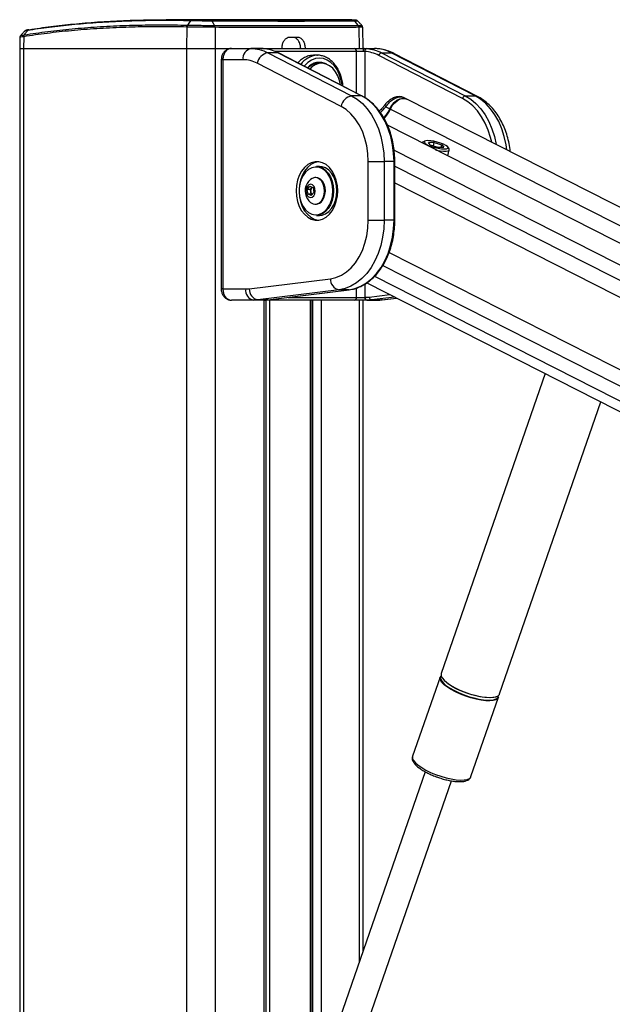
# Model space of a CAD drawing. Header units: millimetres. Extents: x 59675 to 443956, y 27057 to 412240.
# Tile 36 of 67: x 292355 to 302962, y 168489 to 186101. Entities that reach past the tile are written whole.
import ezdxf

# ---------------------------------------------------------------- set-up
doc = ezdxf.new("R2010")
doc.units = ezdxf.units.MM
doc.header["$LTSCALE"] = 50

msp = doc.modelspace()

# ---------------------------------------------------------------- linework, layer by layer
at = {"color": 7, "linetype": 'Continuous', "lineweight": 25}
for p, q in [((297802, 186101.09), (294977.51, 186101.09)), ((295357.78, 186003.67), (295357.8, 186003.67)), ((298288.49, 186095.84), (297802, 186100.63)), ((292437.7, 185830.52), (292437.84, 185830.54)), ((295347.09, 185969.42), (295342.28, 185584.55)), ((295347.11, 185969.42), (295347.09, 185969.42)), ((295851.5, 185964.53), (295855.26, 185584.55)), ((295851.54, 185964.53), (295851.5, 185964.53)), ((298424.77, 185964.53), (298430.24, 185584.55)), ((298500.62, 185584.55), (298493.96, 185966.15)), ((292358.86, 185783.95), (292355.38, 185584.55)), ((292427.91, 185796.74), (292424.85, 185584.55)), ((292427.91, 185796.74), (292427.76, 185796.72)), ((297328.84, 185784.54), (297187.42, 185784.54)), ((292355.38, 185584.55), (292355.38, 41884.54)), ((292355.38, 185584.55), (292424.85, 185584.55)), ((292424.85, 185584.55), (295342.28, 185584.55)), ((295342.28, 185584.55), (295855.26, 185584.55)), ((295855.26, 185584.55), (296144.6, 185584.55)), ((296144.6, 185584.55), (296494.91, 185584.55)), ((296679.44, 185584.55), (296494.91, 185584.55)), ((296713.15, 185583.17), (296679.44, 185584.55)), ((296679.44, 185584.55), (296723.88, 185584.55)), ((296723.88, 185584.55), (298344.42, 185584.55)), ((296797.21, 185509.16), (298296.57, 184737.4)), ((296973.99, 185509.16), (296797.21, 185509.16)), ((298473.35, 184737.4), (296973.99, 185509.16)), ((298484.14, 184734.87), (296984.78, 185506.63)), ((297685.21, 185464.55), (297614.42, 185464.55)), ((297671.9, 185464.27), (297685.21, 185464.55)), ((298344.42, 185584.55), (298520.09, 185584.55)), ((298500.59, 185534.55), (298383.47, 185534.55)), ((298532.29, 185533.23), (298500.59, 185534.55)), ((298520.09, 185584.55), (298569.3, 185583.17)), ((298520.09, 185584.55), (298704.62, 185584.55)), ((300282.05, 184690.41), (298782.7, 185462.18)), ((298830.15, 185509.16), (300329.5, 184737.4)), ((298830.15, 185509.16), (299006.92, 185509.16)), ((300506.28, 184737.4), (299006.92, 185509.16)), ((300549.44, 184727.28), (299050.09, 185499.05)), ((295962.71, 185384.54), (295962.71, 181284.55)), ((295992, 185384.54), (295992, 181284.55)), ((296353.49, 185384.54), (295992, 185384.54)), ((298106.78, 184549.46), (296607.42, 185321.23)), ((297759.46, 185322.05), (297708.19, 185322.05)), ((298473.35, 184737.4), (298296.57, 184737.4)), ((299270.9, 184687.18), (299222.65, 184709.58)), ((333674.14, 167220.83), (299285.16, 184680.47)), ((300329.5, 184737.4), (300506.28, 184737.4)), ((298908.56, 184543.9), (298979.91, 184507.47)), ((332989.5, 166923.57), (298937.97, 184211.89)), ((299558.54, 183897.14), (299558.47, 183896.86)), ((299604.52, 183928.86), (299569.6, 183909.49)), ((299775.32, 183906.81), (299671.54, 183906.81)), ((299704.24, 183863.86), (299671.54, 183906.81)), ((299759.97, 183846.33), (299775.32, 183906.81)), ((299775.32, 183906.81), (299911.79, 183863.86)), ((299704.24, 183863.86), (299840.72, 183820.91)), ((299840.72, 183820.91), (299944.49, 183820.91)), ((299900.89, 183820.91), (299911.79, 183863.86)), ((299911.79, 183863.86), (299944.49, 183820.91)), ((300015.43, 183664.85), (300043.16, 183774.11)), ((300039.33, 183790.25), (300017.88, 183823.93)), ((298595.3, 183562.78), (298878.15, 183562.78)), ((298595.3, 182514.3), (298595.3, 183562.78)), ((298878.15, 183562.78), (298878.15, 182514.3)), ((299054.92, 183562.78), (298878.15, 183562.78)), ((299054.92, 182514.3), (299054.92, 183562.78)), ((299069.57, 182514.3), (299069.57, 183562.78)), ((297722.03, 183476.04), (297665.46, 183476.04)), ((297658.39, 183276.04), (297644.95, 183276.04)), ((297502.74, 183064.49), (297547.84, 183123.07)), ((297516.06, 182979.96), (297502.74, 183064.49)), ((297557.89, 183064.49), (297502.74, 183064.49)), ((297547.84, 183123.07), (297606.26, 183097.11)), ((297557.89, 183064.49), (297580.44, 183093.78)), ((297564.55, 183022.23), (297557.89, 183064.49)), ((297571.21, 182979.96), (297564.55, 183022.23)), ((297619.58, 183012.59), (297574.48, 182954.01)), ((297580.44, 183093.78), (297588.94, 183104.82)), ((297606.26, 183097.11), (297619.58, 183012.59)), ((298031.39, 183038.54), (298030.72, 183010.06)), ((297574.48, 182954.01), (297516.06, 182979.96)), ((297571.21, 182979.96), (297516.06, 182979.96)), ((297588.54, 182972.27), (297571.21, 182979.96)), ((297644.95, 182801.04), (297658.39, 182801.04)), ((297665.46, 182601.04), (297722.03, 182601.04)), ((298595.3, 182514.3), (298878.15, 182514.3)), ((299054.92, 182514.3), (298878.15, 182514.3)), ((296464.75, 181288.54), (297917.55, 181468.29)), ((295992, 181284.55), (296400.04, 181284.55)), ((298071.3, 181269.06), (296618.49, 181089.3)), ((296795.27, 181089.3), (298248.08, 181269.06)), ((296798.33, 181089.49), (298251.13, 181269.24)), ((298248.08, 181269.06), (298071.3, 181269.06)), ((298251.13, 181269.24), (298248.08, 181269.06)), ((298566.54, 181393.05), (328092.32, 166402.5)), ((296541.46, 181084.55), (296144.6, 181084.55)), ((296718.24, 181084.55), (296541.46, 181084.55)), ((296795.27, 181089.3), (296618.49, 181089.3)), ((296723.88, 181084.55), (296718.24, 181084.55)), ((298344.42, 181084.55), (296723.88, 181084.55)), ((296765.62, 151811.17), (296765.62, 181084.55)), ((296798.33, 181089.49), (296795.27, 181089.3)), ((297573.16, 167520.68), (297573.16, 181084.55)), ((298567.65, 181084.55), (298344.42, 181084.55)), ((298383.47, 181134.55), (298532.29, 181134.55)), ((298500.62, 169444.5), (298500.62, 181084.55)), ((298532.29, 181134.55), (298539.04, 181134.55)), ((298574.39, 181084.55), (298567.65, 181084.55)), ((298574.39, 181084.55), (298751.17, 181084.55)), ((298651.43, 181089.3), (298828.2, 181089.3)), ((298840.44, 181090.05), (299100.05, 181122.17)), ((301761.82, 179770.77), (299899.03, 174403.35)), ((300945.31, 174040.23), (302758.5, 179264.74)), ((299878.13, 174343.12), (299386.2, 172925.69)), ((300032.67, 174213.19), (300017.74, 174223.81)), ((300432.48, 172562.57), (300924.41, 173980.01)), ((299386.2, 172925.69), (299385.36, 172923.03)), ((299612.87, 172649.32), (297882.68, 167663.98)), ((298353.15, 167500.7), (300083.45, 172486.36))]:
    msp.add_line(p, q, dxfattribs=at)
at = {"color": 8, "linetype": 'Continuous', "lineweight": 25}
for p, q in [((292424.85, 185584.55), (292424.85, 41884.54)), ((295342.28, 185584.55), (295342.28, 41884.54)), ((295855.26, 185584.55), (295855.26, 41884.54)), ((298383.47, 185534.55), (296919.17, 185534.55)), ((298383.47, 184786.69), (298383.47, 185534.55)), ((298532.29, 185533.23), (298532.29, 184706.42)), ((295992, 185384.54), (295962.71, 185384.54)), ((298989.9, 184502.37), (333325.89, 167069.63)), ((299057.36, 183764.76), (332579.13, 166745.4)), ((299069.57, 183562.78), (299054.92, 183562.78)), ((299069.57, 183481.4), (327869.11, 168859.57)), ((299069.57, 183181.44), (304552.67, 180397.61)), ((297974.56, 183056.5), (297974.82, 183038.54)), ((299069.57, 182514.3), (299054.92, 182514.3)), ((298966.84, 181936.68), (304131.21, 179314.68)), ((298852.83, 181701.6), (327441.97, 167186.6)), ((298706.37, 181511.6), (329997.75, 165624.63)), ((295992, 181284.55), (295962.71, 181284.55)), ((298383.47, 181134.55), (298383.47, 181300.9)), ((298532.29, 181371.17), (298532.29, 181134.55)), ((296725.1, 181084.58), (296723.88, 181084.55)), ((296731.03, 151811.17), (296731.03, 181084.55)), ((296829.03, 181084.55), (296829.03, 167520.68)), ((297162.48, 181134.55), (298383.47, 181134.55)), ((297558.51, 167520.68), (297558.51, 181084.55)), ((297599.49, 167465.19), (297599.49, 181084.55)), ((297753.83, 181084.55), (297753.83, 167448.25)), ((298430.24, 181084.55), (298430.24, 169241.69)), ((298612.99, 181139.11), (298977.79, 181184.25)), ((299064.2, 181140.38), (298651.43, 181089.3)), ((298828.2, 181089.3), (299098.84, 181122.79)), ((298840.44, 181090.05), (298828.2, 181089.3))]:
    msp.add_line(p, q, dxfattribs=at)
at = {"color": 7, "linetype": 'Continuous', "lineweight": 25, "flags": 128}
for points in [[(295413.3, 186080.97), (295381.45, 186036.61), (295357.8, 186003.67)], [(295843.69, 185998.38), (295825.91, 186031.12), (295801.77, 186075.56)], [(298413.14, 185998.38), (298387.04, 186031.12), (298351.61, 186075.56)], [(296494.91, 185584.55), (296533.46, 185583.36), (296571.94, 185579.79), (296610.28, 185573.85), (296648.39, 185565.56), (296686.22, 185554.92), (296723.67, 185541.95), (296760.7, 185526.7), (296797.21, 185509.16)], [(296973.99, 185509.16), (296942.41, 185524.47), (296910.45, 185538.07), (296878.15, 185549.96), (296845.55, 185560.13), (296812.7, 185568.54), (296779.66, 185575.18), (296746.46, 185580.07), (296713.15, 185583.17)], [(296984.78, 185506.63), (296980.66, 185508.26), (296973.99, 185509.16)], [(298520.09, 185584.55), (298516.28, 185583.59), (298512.62, 185580.74), (298509.25, 185576.12), (298506.3, 185569.9), (298503.87, 185562.33), (298502.07, 185553.68), (298500.96, 185544.3), (298500.59, 185534.55)], [(298782.7, 185462.18), (298752.39, 185476.87), (298721.7, 185489.94), (298690.69, 185501.35), (298659.4, 185511.1), (298627.86, 185519.17), (298596.14, 185525.56), (298564.27, 185530.25), (298532.29, 185533.23)], [(298569.3, 185583.17), (298602.61, 185580.07), (298635.81, 185575.18), (298668.86, 185568.54), (298701.71, 185560.13), (298734.3, 185549.96), (298766.61, 185538.07), (298798.57, 185524.47), (298830.15, 185509.16)], [(299006.92, 185509.16), (298970.41, 185526.7), (298933.38, 185541.95), (298895.92, 185554.92), (298858.1, 185565.56), (298819.99, 185573.85), (298781.65, 185579.79), (298743.17, 185583.36), (298704.62, 185584.55)], [(296607.42, 185321.23), (296576.75, 185335.95), (296545.65, 185348.77), (296514.19, 185359.66), (296482.41, 185368.59), (296450.4, 185375.56), (296418.2, 185380.55), (296385.87, 185383.55), (296353.49, 185384.54)], [(298096.89, 184934.2), (298079.33, 185016.28), (298049.23, 185098.6), (298008.65, 185171.39), (297959.08, 185231.99), (297902.28, 185278.23), (297840.33, 185308.44), (297775.45, 185321.52), (297709.99, 185317), (297646.32, 185295.04), (297586.74, 185256.44), (297546.26, 185217.62)], [(298296.57, 184737.4), (298395.54, 184676.54), (298488.53, 184599.08), (298574.14, 184506.17), (298651.12, 184399.2), (298718.3, 184279.75), (298774.69, 184149.62), (298819.44, 184010.74), (298851.89, 183865.19), (298871.56, 183715.12), (298878.15, 183562.78)], [(299054.92, 183562.78), (299048.34, 183715.12), (299028.67, 183865.19), (298996.22, 184010.74), (298951.46, 184149.62), (298895.08, 184279.75), (298827.89, 184399.2), (298750.92, 184506.17), (298665.3, 184599.08), (298572.32, 184676.54), (298473.35, 184737.4)], [(298979.91, 184507.47), (299014.16, 184568.36), (299057.26, 184620.95), (299106.41, 184661.83), (299158.41, 184688.35), (299209.89, 184698.78), (299257.51, 184692.46), (299276.05, 184684.64)], [(298989.9, 184502.37), (299024.21, 184563.35), (299067.37, 184616.01), (299116.59, 184656.96), (299168.66, 184683.51), (299220.22, 184693.96), (299267.91, 184687.63), (299285.16, 184680.47)], [(298595.3, 183562.78), (298588.47, 183704.88), (298568.11, 183844.36), (298534.58, 183978.67), (298488.51, 184105.32), (298430.75, 184221.99), (298362.35, 184326.53), (298284.58, 184417.01), (298198.86, 184491.78), (298106.78, 184549.46)], [(298870.54, 184345.52), (298872.43, 184347.48), (298913.44, 184395.7), (298949.59, 184449.51), (298979.91, 184507.47)], [(298875.97, 184335.81), (298882.54, 184342.54), (298923.5, 184390.71), (298959.61, 184444.46), (298989.9, 184502.37)], [(299569.6, 183909.49), (299566.84, 183907.8), (299558.54, 183897.14)], [(299661.6, 183938.2), (299623.71, 183935.19), (299600.74, 183926.39), (299594.57, 183912.54), (299605.69, 183894.74), (299633.2, 183874.44), (299674.87, 183853.28), (299727.34, 183832.98), (299786.33, 183815.18), (299847.09, 183801.33), (299904.67, 183792.53), (299954.43, 183789.52), (299992.33, 183792.53), (300015.29, 183801.33), (300021.47, 183815.18), (300010.35, 183832.98), (299982.84, 183853.28), (299941.16, 183874.44), (299888.7, 183894.74), (299829.7, 183912.54), (299768.95, 183926.39), (299711.36, 183935.19), (299661.6, 183938.2)], [(299799.69, 183774.39), (299818.35, 183770.1), (299883.03, 183758.15), (299941.61, 183751.94), (299989.75, 183751.94), (300023.88, 183758.15), (300041.47, 183770.1), (300041.22, 183786.91), (300039.33, 183790.25)], [(297304.83, 183038.54), (297311.16, 182942.07), (297329.9, 182848.89), (297360.44, 182762.16), (297401.72, 182684.85), (297452.35, 182619.58), (297510.59, 182568.58), (297574.47, 182533.58), (297641.81, 182515.78), (297710.32, 182515.78), (297777.66, 182533.58), (297841.54, 182568.58), (297899.78, 182619.58), (297950.41, 182684.85), (297991.69, 182762.16), (298022.23, 182848.89), (298040.98, 182942.07), (298047.3, 183038.54), (298040.98, 183135.01), (298022.23, 183228.19), (297991.69, 183314.92), (297950.41, 183392.23), (297899.78, 183457.5), (297841.54, 183508.5), (297777.66, 183543.5), (297710.32, 183561.3), (297641.81, 183561.3), (297574.47, 183543.5), (297510.59, 183508.5), (297452.35, 183457.5), (297401.72, 183392.23), (297360.44, 183314.92), (297329.9, 183228.19), (297311.16, 183135.01), (297304.83, 183038.54)], [(297702.58, 183562.2), (297694.85, 183561.3), (297627.51, 183543.5), (297563.63, 183508.5), (297505.38, 183457.5), (297454.76, 183392.23), (297413.47, 183314.92), (297382.94, 183228.19), (297365.4, 183143.78)], [(297870.86, 183342.62), (297866.65, 183348.39), (297818.29, 183401.34), (297763.37, 183439.43), (297704.16, 183461.11), (297643.08, 183465.49), (297582.62, 183452.39), (297525.26, 183422.35), (297473.36, 183376.59), (297429.02, 183317), (297394.08, 183246.01), (297369.96, 183166.52), (297357.65, 183081.79), (297357.65, 182995.29), (297369.96, 182910.56), (297394.08, 182831.08), (297429.02, 182760.08), (297473.36, 182700.48), (297525.26, 182654.73), (297582.62, 182624.69), (297643.08, 182611.59), (297704.16, 182615.97), (297763.37, 182637.65), (297818.29, 182675.75), (297866.65, 182728.69), (297906.5, 182794.32), (297936.18, 182869.96), (297949.47, 182923.22)], [(297665.46, 183476.04), (297712.31, 183471), (297772.9, 183448.81), (297829.1, 183409.82), (297878.6, 183355.64), (297919.37, 183288.47), (297949.75, 183211.07), (297968.49, 183126.61), (297974.56, 183056.5)], [(298031.39, 183038.54), (298025.05, 183126.61), (298006.32, 183211.07), (297975.94, 183288.47), (297935.17, 183355.64), (297885.67, 183409.82), (297829.47, 183448.81), (297768.87, 183471), (297722.03, 183476.04)], [(297758.54, 182863.61), (297787.7, 182913.44), (297806.28, 182972.55), (297812.89, 183036.54), (297807.04, 183100.69), (297789.17, 183160.23), (297760.61, 183210.74), (297723.47, 183248.49), (297680.5, 183270.66), (297634.9, 183275.61), (297590.05, 183262.99), (297560.63, 183243.93)], [(297771.98, 182863.61), (297801.14, 182913.44), (297819.71, 182972.55), (297826.32, 183036.54), (297820.47, 183100.69), (297802.61, 183160.23), (297774.04, 183210.74), (297736.9, 183248.49), (297693.94, 183270.66), (297658.39, 183276.04)], [(298014.96, 183177.56), (298025.2, 183124.59), (298031.39, 183038.54)], [(297617.96, 182951.08), (297637.3, 182988.47), (297645.05, 183033.49), (297640.03, 183079.27), (297623.01, 183118.86), (297596.57, 183146.22), (297564.73, 183157.18), (297532.36, 183150.09), (297504.37, 183126), (297485.02, 183088.61), (297477.27, 183043.59), (297482.29, 182997.8), (297499.31, 182958.22), (297525.76, 182930.86), (297557.59, 182919.9), (297589.97, 182927), (297617.96, 182951.08)], [(297590.55, 183104.09), (297585.85, 183099.93), (297580.44, 183093.78)], [(297974.82, 183038.54), (297968.49, 182950.47), (297949.75, 182866.01), (297919.37, 182788.61), (297878.6, 182721.44), (297829.1, 182667.26), (297772.9, 182628.27), (297712.31, 182606.09), (297665.46, 182601.04)], [(297722.03, 182601.04), (297768.87, 182606.09), (297829.47, 182628.27), (297885.67, 182667.26), (297935.17, 182721.44), (297975.94, 182788.61), (298006.32, 182866.01), (298025.05, 182950.47), (298031.39, 183038.54)], [(297365.4, 182933.3), (297382.94, 182848.89), (297413.47, 182762.16), (297454.76, 182684.85), (297505.38, 182619.58), (297563.63, 182568.58), (297627.51, 182533.58), (297694.85, 182515.78), (297702.58, 182514.88)], [(297917.55, 181468.29), (298016.41, 181490.1), (298112.31, 181530.5), (298203.49, 181588.77), (298288.3, 181663.86), (298365.2, 181754.38), (298432.8, 181858.7), (298489.86, 181974.94), (298535.36, 182100.97), (298568.46, 182234.5), (298588.56, 182373.12), (298595.3, 182514.3)], [(298878.15, 182514.3), (298871.4, 182360.16), (298851.27, 182208.37), (298818.05, 182061.25), (298772.26, 181921.05), (298714.59, 181789.9), (298645.93, 181669.81), (298567.32, 181562.61), (298479.97, 181469.94), (298385.2, 181393.21), (298284.46, 181333.59), (298179.29, 181291.99), (298071.3, 181269.06)], [(298248.08, 181269.06), (298356.07, 181291.99), (298461.23, 181333.59), (298561.97, 181393.21), (298656.74, 181469.94), (298744.1, 181562.61), (298822.71, 181669.81), (298891.37, 181789.9), (298949.04, 181921.05), (298994.83, 182061.25), (299028.04, 182208.37), (299048.18, 182360.16), (299054.92, 182514.3)], [(296400.04, 181284.55), (296408.14, 181284.61), (296416.23, 181284.79), (296424.33, 181285.11), (296432.42, 181285.54), (296440.51, 181286.11), (296448.6, 181286.8), (296456.68, 181287.61), (296464.75, 181288.54)], [(296618.49, 181089.3), (296608.89, 181088.19), (296599.27, 181087.22), (296589.64, 181086.41), (296580.01, 181085.74), (296570.38, 181085.21), (296560.74, 181084.84), (296551.1, 181084.62), (296541.46, 181084.55)], [(296718.24, 181084.55), (296727.88, 181084.62), (296737.52, 181084.84), (296747.16, 181085.21), (296756.79, 181085.74), (296766.42, 181086.41), (296776.04, 181087.22), (296785.66, 181088.19), (296795.27, 181089.3)], [(298539.04, 181134.55), (298548.29, 181134.62), (298557.55, 181134.83), (298566.8, 181135.19), (298576.05, 181135.69), (298585.29, 181136.33), (298594.53, 181137.12), (298603.77, 181138.04), (298612.99, 181139.11)], [(298651.43, 181089.3), (298641.82, 181088.19), (298632.2, 181087.22), (298622.58, 181086.41), (298612.95, 181085.74), (298603.31, 181085.21), (298593.67, 181084.84), (298584.03, 181084.62), (298574.39, 181084.55)], [(298751.17, 181084.55), (298760.81, 181084.62), (298770.45, 181084.84), (298780.09, 181085.21), (298789.72, 181085.74), (298799.35, 181086.41), (298808.98, 181087.22), (298818.59, 181088.19), (298828.2, 181089.3)], [(299899.03, 174403.35), (299897.51, 174398.14), (299898.78, 174365.19), (299916.87, 174327.64), (299951.21, 174286.7), (300000.68, 174243.66), (300063.69, 174199.92), (300138.23, 174156.88), (300221.9, 174115.93), (300312, 174078.38), (300405.64, 174045.44), (300499.82, 174018.16), (300591.5, 173997.44), (300677.73, 173983.92), (300755.75, 173978.05), (300823.05, 173980.01), (300877.47, 173989.75), (300917.25, 174006.94), (300941.12, 174031.03), (300945.31, 174040.23)], [(300009.71, 174161.57), (299953.24, 174205.13), (299911.17, 174247.3), (299884.85, 174286.71), (299875.13, 174322.09), (299878.13, 174343.12)], [(300910.77, 174003.06), (300890.14, 173991.73), (300843.46, 173978.38), (300783.15, 173972.59), (300711.13, 173974.53), (300629.73, 173984.14), (300541.57, 174001.11), (300449.47, 174024.89), (300356.4, 174054.73), (300265.35, 174089.66), (300179.24, 174128.56), (300100.84, 174170.18), (300032.67, 174213.19)], [(300924.41, 173980.01), (300910.34, 173957.95), (300878.38, 173937.22), (300831.09, 173923.7), (300769.99, 173917.83), (300697.03, 173919.79), (300614.57, 173929.53), (300525.26, 173946.72), (300431.95, 173970.81), (300337.67, 174001.04), (300245.42, 174036.43), (300158.19, 174075.84), (300078.77, 174118), (300009.71, 174161.57)], [(300017.45, 174170.37), (300050.4, 174148.58), (300123.98, 174106.1), (300206.57, 174065.68), (300295.51, 174028.61), (300387.94, 173996.09), (300480.9, 173969.18), (300571.4, 173948.71), (300656.52, 173935.37), (300733.54, 173929.57), (300799.97, 173931.51), (300853.68, 173941.12), (300892.95, 173958.09), (300916.51, 173981.88), (300923.61, 174011.72), (300923.48, 174014.07)]]:
    msp.add_lwpolyline(points, dxfattribs=at)
at = {"color": 8, "linetype": 'Continuous', "lineweight": 25, "flags": 128}
for points in [[(296723.88, 185584.55), (296729.98, 185583.59), (296734.87, 185581.35)], [(299050.09, 185499.05), (299033.58, 185505.55), (299006.92, 185509.16)], [(298126.31, 184919.05), (298124.46, 184935.26), (298105.96, 185032.92), (298075.74, 185124.55), (298034.74, 185207.36), (297984.19, 185278.85), (297925.63, 185336.84), (297860.84, 185379.57), (297791.78, 185405.73), (297720.57, 185414.55), (297649.35, 185405.73), (297580.3, 185379.57), (297515.51, 185336.84), (297456.95, 185278.85), (297448.16, 185268.12)], [(298484.15, 184734.87), (298480.01, 184736.49), (298473.35, 184737.4)], [(298908.56, 184543.9), (298900.47, 184554.04), (298894.78, 184563), (298891.71, 184570.46), (298891.35, 184576.18), (298892.22, 184578.38)], [(300804.24, 183909.22), (300784.01, 183992.82), (300741.05, 184126.15), (300686.91, 184251.07), (300622.42, 184365.74), (300548.53, 184468.43), (300466.33, 184557.62), (300377.06, 184631.99), (300282.05, 184690.41)], [(300329.5, 184737.4), (300428.47, 184676.54), (300521.46, 184599.08), (300607.08, 184506.17), (300684.05, 184399.2), (300751.23, 184279.75), (300807.62, 184149.62), (300852.37, 184010.74), (300884.22, 183868.61)], [(301075.44, 183771.53), (301061.6, 183865.19), (301029.15, 184010.74), (300984.4, 184149.62), (300928.01, 184279.75), (300860.83, 184399.2), (300783.85, 184506.17), (300698.23, 184599.08), (300605.25, 184676.54), (300506.28, 184737.4)], [(300549.49, 184727.26), (300532.94, 184733.79), (300506.28, 184737.4)], [(297960.68, 183038.54), (297954.49, 183124.59), (297936.18, 183207.13), (297906.5, 183282.76), (297870.86, 183342.62)], [(297949.47, 182923.22), (297954.49, 182952.48), (297960.68, 183038.54)], [(299385.36, 172923.03), (299384.68, 172920.48), (299385.95, 172887.54), (299404.05, 172849.99), (299438.38, 172809.04), (299487.85, 172766), (299550.87, 172722.26), (299625.41, 172679.22), (299709.07, 172638.27), (299799.17, 172600.72), (299892.82, 172567.78), (299986.99, 172540.51), (300078.67, 172519.78), (300164.9, 172506.26), (300242.93, 172500.39), (300310.23, 172502.35), (300364.64, 172512.09), (300404.42, 172529.28), (300428.29, 172553.37), (300432.48, 172562.57)]]:
    msp.add_lwpolyline(points, dxfattribs=at)
at = {"color": 7, "linetype": 'Continuous', "lineweight": 25}
for centre, radius, start, end in [((295408.81, 185968.95), 61.73, 145.769279, 179.559896), ((295778.18, 185965.35), 73.32, 359.36305, 26.771895), ((298368.83, 185964.27), 55.94, 0.273001, 37.574083), ((292480.96, 185799.52), 53.12, 144.26543, 182.997988), ((296530.26, 185409.55), 178.54, 101.421909, 188.050217), ((296836.71, 185279.47), 233.06, 99.757341, 169.679386), ((298338.18, 185539.42), 45.56, 353.860177, 82.120334), ((298578.41, 185537.74), 46.34, 101.330652, 185.583284), ((298840.02, 185451.74), 58.26, 99.75452, 169.678651), ((297719.03, 185060.94), 277.14, 61.40803, 140.209158), ((297716.45, 185037.95), 284.22, 91.663951, 136.02363), ((298336.07, 184507.71), 233.06, 99.758231, 169.680233), ((300339.38, 184679.98), 58.26, 99.757807, 169.682633), ((297729.28, 183038.54), 265.76, 129.389329, 212.998098), ((297658.52, 183038.9), 95.44, 144.895097, 190.060522), ((297640.04, 183030.52), 75.94, 186.271548, 228.431036), ((297729.28, 183038.54), 265.76, 212.998098, 230.610671), ((297646, 182936.65), 134.17, 230.483372, 327.017725), ((297652.99, 182945.24), 144.3, 272.14529, 325.551752), ((298108.49, 181456.7), 191.29, 176.524263, 258.789649), ((296576.82, 181259.55), 178.54, 171.949783, 258.578091), ((296655.7, 181276.95), 191.3, 176.52641, 258.785844), ((298338.18, 181129.68), 45.56, 277.879666, 6.139823), ((298576.49, 181128.3), 44.64, 171.953379, 258.572785), ((298583.24, 181128.3), 44.64, 171.953379, 258.572785), ((298660.73, 181136.22), 47.83, 176.525203, 258.785393), ((299948.26, 174328.67), 63.22, 142.312759, 203.950329)]:
    msp.add_arc(centre, radius, start, end, dxfattribs=at)
at = {"color": 8, "linetype": 'Continuous', "lineweight": 25}
for centre, radius, start, end in [((297705.64, 185072.72), 393, 94.925229, 144.586942), ((299160.88, 184874.33), 409.07, 243.74206, 245.312477), ((300197.85, 174470.17), 349.89, 208.539633, 238.963016)]:
    msp.add_arc(centre, radius, start, end, dxfattribs=at)
at = {"color": 7, "linetype": 'Continuous', "lineweight": 25}
for points, knots in [([(292437.84, 185830.54), (292576.45, 185851.2), (292853.67, 185892.51), (293290.07, 185939.48), (293740.87, 185975.23), (294196.96, 185998.15), (294657.2, 186009.18), (295042.34, 186009.65), (295278.94, 186005.17), (295357.78, 186003.67)], [0, 0, 0, 0, 0.15821492, 0.31642957, 0.47400769, 0.63158556, 0.77896703, 0.92634843, 1, 1, 1, 1]), ([(295413.3, 186080.97), (295244.89, 186083.57), (294908.05, 186088.78), (294421.88, 186080.89), (293950.48, 186061.58), (293505, 186030.65), (293084.02, 185989.14), (292752.27, 185947.09), (292559.72, 185917.33), (292495.56, 185907.41)], [0, 0, 0, 0, 0.15813413, 0.31626826, 0.47375362, 0.63123915, 0.77875928, 0.9262795, 1, 1, 1, 1]), ([(292523.71, 185922.53), (292587.83, 185932.43), (292780.19, 185962.15), (293111.69, 186004.17), (293532.26, 186045.6), (293977.41, 186076.51), (294448.32, 186095.79), (294934.11, 186103.66), (295270.62, 186098.45), (295438.96, 186095.84)], [0, 0, 0, 0, 0.073721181, 0.221177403, 0.368762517, 0.526167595, 0.683732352, 0.841784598, 1, 1, 1, 1]), ([(295347.11, 185969.42), (295347.31, 185972.59), (295347.71, 185978.93), (295349.93, 185988.03), (295353.2, 185996.53), (295356.27, 186001.29), (295357.8, 186003.67)], [0, 0, 0, 0, 0.24997104, 0.50002073, 0.74999546, 1, 1, 1, 1]), ([(295357.8, 186003.67), (295362.34, 186003.59), (295397, 186003.02), (295475.47, 186001.87), (295600.81, 186000.28), (295731.27, 185998.96), (295806.19, 185998.57), (295843.65, 185998.38)], [0, 0, 0, 0, 0.036345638, 0.27739198, 0.518349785, 0.759206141, 1, 1, 1, 1]), ([(295438.96, 186095.84), (295436.59, 186095.65), (295431.86, 186095.28), (295425.03, 186092.24), (295418.65, 186087.62), (295415.08, 186083.19), (295413.3, 186080.97)], [0, 0, 0, 0, 0.25001962, 0.50003157, 0.75000915, 1, 1, 1, 1]), ([(295801.77, 186075.56), (295801.77, 186075.56), (295770.68, 186075.56), (295703.29, 186076.31), (295595.96, 186077.73), (295495, 186079.11), (295438.08, 186080.97), (295413.3, 186080.97), (295413.3, 186080.97)], [0, 0, 0, 0, 0.00000719, 0.26782335, 0.50915581, 0.75088979, 0.99999514, 1, 1, 1, 1]), ([(295438.96, 186095.84), (295462.94, 186095.33), (295510.19, 186094.33), (295600.23, 186092.8), (295695.89, 186091.45), (295752.36, 186091.04), (295782.06, 186090.83)], [0, 0, 0, 0, 0.24911007, 0.49086537, 0.73220506, 1, 1, 1, 1]), ([(295782.06, 186090.83), (295952.07, 186090.05), (296292.1, 186088.5), (296783.41, 186087.09), (297259.88, 186086.7), (297713.87, 186087.54), (298064.63, 186089.1), (298258.35, 186090.4), (298322.8, 186090.83)], [0, 0, 0, 0, 0.17341806, 0.34683587, 0.53321279, 0.72003104, 0.90684925, 1, 1, 1, 1]), ([(295782.06, 186090.83), (295783.9, 186090.58), (295787.58, 186090.08), (295792.85, 186086.9), (295797.73, 186082.22), (295800.43, 186077.78), (295801.77, 186075.56)], [0, 0, 0, 0, 0.24998611, 0.49999964, 0.74996449, 1, 1, 1, 1]), ([(298351.61, 186075.56), (298286.91, 186075.12), (298092.47, 186073.79), (297740.42, 186072.2), (297284.79, 186071.35), (296806.62, 186071.75), (296313.59, 186073.18), (295972.38, 186074.76), (295801.77, 186075.56)], [0, 0, 0, 0, 0.09314973, 0.27996832, 0.46678695, 0.65316436, 0.82658204, 1, 1, 1, 1]), ([(295843.65, 185998.38), (295843.66, 185998.38), (295843.67, 185998.38), (295843.68, 185998.38), (295843.69, 185998.38)], [0, 0, 0, 0, 0.93306393, 1, 1, 1, 1]), ([(295851.54, 185964.53), (295851.42, 185967.66), (295851.18, 185973.9), (295849.57, 185982.88), (295847.15, 185991.28), (295844.84, 185996.01), (295843.69, 185998.38)], [0, 0, 0, 0, 0.250017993, 0.500009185, 0.750064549, 1, 1, 1, 1]), ([(295843.69, 185998.38), (296018.03, 185997.58), (296366.69, 185995.98), (296866.18, 185994.57), (297346.94, 185994.21), (297802.05, 185995.07), (298153.92, 185996.63), (298348.42, 185997.94), (298413.14, 185998.38)], [0, 0, 0, 0, 0.17592635, 0.35185268, 0.5368032, 0.72218287, 0.90756261, 1, 1, 1, 1]), ([(298402.67, 186078.8), (298401.61, 186079.91), (298398.16, 186083.53), (298391.4, 186087.3), (298384.34, 186090.16), (298379.42, 186091.44), (298375.46, 186092.2), (298370.2, 186092.87), (298361.53, 186093.53), (298340.2, 186094.5), (298311.58, 186095.35), (298291.47, 186095.77), (298287.63, 186095.85)], [0, 0, 0, 0, 0.02014881, 0.06539502, 0.10176642, 0.1303657, 0.16182464, 0.21500687, 0.36234943, 0.63832931, 0.93097798, 1, 1, 1, 1]), ([(298322.8, 186090.83), (298338.62, 186091.04), (298368.83, 186091.44), (298372.51, 186092.78), (298348.58, 186094.32), (298308.78, 186095.33), (298288.49, 186095.84)], [0, 0, 0, 0, 0.26515271, 0.50653907, 0.74843577, 1, 1, 1, 1]), ([(298322.8, 186090.83), (298325.48, 186090.58), (298330.85, 186090.08), (298338.53, 186086.9), (298345.67, 186082.22), (298349.63, 186077.78), (298351.61, 186075.56)], [0, 0, 0, 0, 0.24998346, 0.49999444, 0.74996589, 1, 1, 1, 1]), ([(298480.47, 185999.38), (298467.76, 186012.45), (298442.32, 186038.61), (298416.89, 186064.77), (298404.18, 186077.85)], [0, 0, 0, 0, 0.49997644, 1, 1, 1, 1]), ([(298424.76, 185964.53), (298424.57, 185967.66), (298424.19, 185973.9), (298421.79, 185982.88), (298418.22, 185991.28), (298414.83, 185996.01), (298413.14, 185998.38)], [0, 0, 0, 0, 0.25001736, 0.50000936, 0.75006432, 1, 1, 1, 1]), ([(298413.14, 185998.38), (298413.15, 185998.38), (298413.15, 185998.38), (298413.16, 185998.38), (298413.17, 185998.38)], [0, 0, 0, 0, 0.07771225, 1, 1, 1, 1]), ([(298493.4, 185965.81), (298493.56, 185967.07), (298494.44, 185974.18), (298490.02, 185985.76), (298483.86, 185996.43), (298479.09, 186000.46), (298477.87, 186001.49)], [0, 0, 0, 0, 0.09383425, 0.53113338, 0.88021017, 1, 1, 1, 1]), ([(292374.97, 185819.61), (292372.59, 185817.29), (292366.43, 185811.3), (292359.76, 185798.12), (292359.76, 185787.89), (292359.76, 185783.93)], [0, 0, 0, 0, 0.278896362, 0.720726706, 1, 1, 1, 1]), ([(292444.24, 185895.58), (292432.1, 185882.4), (292407.82, 185856.05), (292383.52, 185829.69), (292371.37, 185816.51)], [0, 0, 0, 0, 0.50009289, 1, 1, 1, 1]), ([(292427.76, 185796.71), (292428.06, 185802.97), (292428.4, 185809.94), (292430.8, 185817.44), (292432.85, 185823.02), (292435.59, 185827.26), (292437.71, 185830.52)], [0, 0, 0, 0, 0.4990795, 0.55647092, 0.65917535, 1, 1, 1, 1]), ([(295347.09, 185969.42), (295268.27, 185970.92), (295031.74, 185975.41), (294646.7, 185974.94), (294186.58, 185963.95), (293730.61, 185941.08), (293279.94, 185905.43), (292843.64, 185858.57), (292566.49, 185817.35), (292427.91, 185796.74)], [0, 0, 0, 0, 0.0736506, 0.22103035, 0.36841014, 0.52598776, 0.6835656, 0.84178265, 1, 1, 1, 1]), ([(292495.56, 185907.41), (292484.24, 185892.37), (292464.96, 185866.74), (292445.67, 185841.11), (292437.71, 185830.52)], [0, 0, 0, 0, 0.58694351, 1, 1, 1, 1]), ([(292518.97, 185922.09), (292517.73, 185921.89), (292502.29, 185919.46), (292483.14, 185915.85), (292466.23, 185909.83), (292454.37, 185905.07), (292447.88, 185898.33), (292445.84, 185896.2)], [0, 0, 0, 0, 0.04222686, 0.52718128, 0.77758519, 0.92986902, 1, 1, 1, 1]), ([(292495.56, 185907.41), (292497.43, 185909.62), (292501.18, 185914.04), (292508.11, 185918.69), (292515.67, 185921.82), (292521.03, 185922.29), (292523.71, 185922.53)], [0, 0, 0, 0, 0.24997666, 0.49996844, 0.74999152, 1, 1, 1, 1]), ([(295851.5, 185964.53), (295812.61, 185964.71), (295734.82, 185965.07), (295599.37, 185966.28), (295469.29, 185967.74), (295387.82, 185968.81), (295351.85, 185969.35), (295347.11, 185969.42)], [0, 0, 0, 0, 0.24083047, 0.48166308, 0.72253887, 0.96344879, 1, 1, 1, 1]), ([(298424.76, 185964.53), (298359.94, 185964.11), (298165.14, 185962.83), (297812.73, 185961.3), (297356.94, 185960.44), (296875.47, 185960.82), (296375.27, 185962.18), (296026.11, 185963.75), (295851.54, 185964.53)], [0, 0, 0, 0, 0.0924369, 0.27781812, 0.4631993, 0.64815278, 0.82407637, 1, 1, 1, 1]), ([(297187.42, 185784.54), (297171.35, 185782.33), (297139.23, 185777.91), (297096.4, 185743.44), (297064.23, 185692.69), (297047.48, 185636.45), (297046.16, 185599.3), (297045.63, 185584.55)], [0, 0, 0, 0, 0.21467377, 0.42937719, 0.64406468, 0.85872325, 1, 1, 1, 1]), ([(297384.99, 185584.55), (297383.2, 185607.02), (297379.62, 185651.96), (297355.22, 185711.88), (297319.66, 185757.12), (297280.33, 185781.12), (297254.31, 185783.57), (297243.97, 185784.54)], [0, 0, 0, 0, 0.21456891, 0.42917072, 0.64377908, 0.8584391, 1, 1, 1, 1]), ([(297469.9, 185584.55), (297468.11, 185607.02), (297464.52, 185651.96), (297440.12, 185711.88), (297404.54, 185757.12), (297365.21, 185781.12), (297339.18, 185783.57), (297328.84, 185784.54)], [0, 0, 0, 0, 0.214569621, 0.429189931, 0.643788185, 0.858449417, 1, 1, 1, 1]), ([(296144.22, 185584.2), (296143.23, 185584.31), (296125.41, 185586.33), (296090.54, 185577.4), (296044.99, 185555.2), (296007.14, 185519.54), (295979.75, 185474.34), (295964.17, 185427.73), (295964.3, 185396.9), (295964.35, 185384.48)], [0, 0, 0, 0, 0.010173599, 0.183152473, 0.354279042, 0.524920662, 0.699151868, 0.878793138, 1, 1, 1, 1]), ([(296144.6, 185584.55), (296127.31, 185582.29), (296092.7, 185577.78), (296046.58, 185542.58), (296012.06, 185490.95), (295994.4, 185434.89), (295992.66, 185398.47), (295992, 185384.54)], [0, 0, 0, 0, 0.21710166, 0.43457789, 0.65161719, 0.86674169, 1, 1, 1, 1]), ([(297614.46, 185462.57), (297597.34, 185462.54), (297555.21, 185462.48), (297488.24, 185441.89), (297416.89, 185403.51), (297364.61, 185364.02), (297339.36, 185333.88), (297333.65, 185327.06)], [0, 0, 0, 0, 0.17199967, 0.42342864, 0.67486365, 0.9264591, 1, 1, 1, 1]), ([(298141.69, 184911.13), (298141.64, 184912.7), (298140.46, 184947.6), (298127.51, 185014.47), (298102.29, 185108.54), (298065.12, 185195.77), (298018.44, 185274.09), (297962.81, 185341.39), (297899.72, 185395.62), (297830.8, 185435.66), (297758.23, 185458.51), (297704.02, 185467.3), (297675.16, 185463.63), (297670.83, 185463.09)], [0, 0, 0, 0, 0.00513057, 0.11404353, 0.22307365, 0.33227292, 0.44163996, 0.55102862, 0.66012377, 0.76845618, 0.87557073, 0.9813475, 1, 1, 1, 1]), ([(299050.09, 185499.05), (299030.04, 185508.76), (298976.29, 185534.8), (298885.04, 185564.35), (298789.05, 185582.06), (298728.71, 185583.84), (298704.62, 185584.55)], [0, 0, 0, 0, 0.18348108, 0.49195536, 0.79716998, 1, 1, 1, 1]), ([(299069.57, 183562.78), (299069.25, 183587.6), (299068.33, 183659.3), (299058.11, 183777.38), (299035.38, 183914.75), (299001.54, 184047.76), (298957.19, 184174.7), (298902.79, 184293.99), (298838.98, 184404.09), (298766.51, 184503.57), (298686.27, 184591.12), (298600.93, 184663.96), (298532.29, 184709.31), (298493.21, 184730.05), (298484.14, 184734.87)], [0, 0, 0, 0, 0.04916987, 0.14206628, 0.23502112, 0.32801116, 0.42104155, 0.51411843, 0.60723067, 0.70034798, 0.79340892, 0.88632795, 0.97361252, 1, 1, 1, 1]), ([(298891.58, 184578.93), (298881.24, 184565.2), (298854.72, 184529.98), (298820.16, 184491.16), (298795.54, 184468.99), (298791.57, 184465.4)], [0, 0, 0, 0, 0.34885277, 0.89483253, 1, 1, 1, 1]), ([(299220.59, 184708.75), (299212, 184712.75), (299189.12, 184723.39), (299146.77, 184726.66), (299096.2, 184720.83), (299042.55, 184702.34), (298987.79, 184671.93), (298937.33, 184630.22), (298904.69, 184598), (298892.96, 184579.19), (298892.61, 184578.64)], [0, 0, 0, 0, 0.07982786, 0.21264286, 0.35130892, 0.50388899, 0.66502517, 0.82834357, 0.99493385, 1, 1, 1, 1]), ([(301135.77, 183740.9), (301134.73, 183753.9), (301129.95, 183813.83), (301109.59, 183918.42), (301074.56, 184052.47), (301027.32, 184180.48), (300969.4, 184301.01), (300901, 184412.32), (300822.97, 184512.89), (300736.09, 184600.74), (300644.92, 184673.56), (300580.12, 184710.02), (300549.44, 184727.28)], [0, 0, 0, 0, 0.03013766, 0.13893591, 0.24790932, 0.35709552, 0.46649636, 0.57601786, 0.68544843, 0.79446774, 0.90267511, 1, 1, 1, 1]), ([(298415.88, 181312.15), (298444.45, 181324.26), (298505.37, 181350.09), (298593.55, 181407.69), (298680.22, 181480.15), (298760.4, 181566.17), (298833.17, 181664.17), (298897.54, 181773.03), (298952.69, 181891.3), (298997.92, 182017.46), (299032.72, 182149.88), (299056.46, 182286.87), (299068, 182409.1), (299069.13, 182485.15), (299069.57, 182514.3)], [0, 0, 0, 0, 0.07597332, 0.16203649, 0.24846684, 0.3352266, 0.42223262, 0.50939813, 0.59664708, 0.68393041, 0.77121553, 0.85848883, 0.94575982, 1, 1, 1, 1]), ([(295962.88, 181284.56), (295962.82, 181283.82), (295961.29, 181264.17), (295968.97, 181224.84), (295990.92, 181171.59), (296026.58, 181128.44), (296070.22, 181099.79), (296110.49, 181085.1), (296135.65, 181086.23), (296144.46, 181086.62)], [0, 0, 0, 0, 0.00722867, 0.19321168, 0.38311473, 0.57501884, 0.74408734, 0.91032322, 1, 1, 1, 1]), ([(295992, 181284.55), (295993.65, 181262.29), (295996.97, 181217.81), (296022.77, 181158.38), (296060.87, 181113.09), (296103.9, 181088.24), (296132.77, 181085.62), (296144.6, 181084.55)], [0, 0, 0, 0, 0.212247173, 0.42402856, 0.636453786, 0.850955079, 1, 1, 1, 1]), ([(298251.13, 181269.24), (298269.45, 181272.1), (298321.28, 181280.19), (298376.79, 181293.93), (298412.25, 181310.46), (298415.88, 181312.15)], [0, 0, 0, 0, 0.32907149, 0.93130357, 1, 1, 1, 1]), ([(298751.17, 181084.55), (298773.19, 181085.05), (298803.01, 181085.73), (298832.67, 181089.16), (298840.44, 181090.05)], [0, 0, 0, 0, 0.73820242, 1, 1, 1, 1]), ([(357846.12, 176990.27), (356481.46, 176384.54), (353752.15, 175173.07), (346132.51, 171811.73), (330088.76, 164762.94), (313489.17, 157489.98), (301761.7, 152353.13), (299828.27, 151506.27), (299805.33, 151496.22)], [0, 0, 0, 0, 0.0708623, 0.14172469, 0.39453835, 0.90018027, 0.99881584, 1, 1, 1, 1]), ([(299385.99, 172920.55), (299383.48, 172910.3), (299377.86, 172887.3), (299386.8, 172850.52), (299406.52, 172811.86), (299440.45, 172770.78), (299489.27, 172727.47), (299551.13, 172684.09), (299622.34, 172642.58), (299701.01, 172603.97), (299772.61, 172573.19), (299818.08, 172557.42), (299834.49, 172551.73)], [0, 0, 0, 0, 0.06958146, 0.15603014, 0.25046312, 0.36057906, 0.47963289, 0.59634556, 0.71081031, 0.82398028, 0.93646911, 1, 1, 1, 1]), ([(299834.49, 172551.73), (299846.98, 172547.18), (299888.23, 172532.14), (299959.69, 172511.81), (300045.65, 172491.56), (300127.79, 172478.06), (300203.96, 172471.46), (300272.74, 172472.36), (300330.7, 172481.33), (300376.66, 172498.07), (300409.44, 172523.1), (300428.71, 172546.5), (300431.18, 172561.11), (300431.55, 172563.29)], [0, 0, 0, 0, 0.04718782, 0.1559641, 0.26490174, 0.37426953, 0.48446578, 0.59614409, 0.71044698, 0.81554577, 0.90421983, 0.98571396, 1, 1, 1, 1])]:
    msp.add_open_spline(points, degree=3, knots=knots, dxfattribs=at)
at = {"color": 8, "linetype": 'Continuous', "lineweight": 25}
for points, knots in [([(298401.22, 186077.34), (298401.4, 186077), (298401.86, 186076.13), (298370.54, 186075.77), (298351.61, 186075.56)], [0, 0, 0, 0, 0.39532179, 1, 1, 1, 1]), ([(298413.17, 185998.38), (298434.74, 185998.56), (298474.07, 185998.91), (298475.85, 185999.73), (298476.66, 186000.11)], [0, 0, 0, 0, 0.54863084, 1, 1, 1, 1]), ([(292376.8, 185818.06), (292378.88, 185819.75), (292383.42, 185823.42), (292418.65, 185828.03), (292437.71, 185830.52)], [0, 0, 0, 0, 0.45924255, 1, 1, 1, 1]), ([(292495.56, 185907.41), (292495.56, 185907.41), (292477.26, 185907.41), (292453.85, 185899.44), (292449.09, 185896.35), (292446.93, 185894.94)], [0, 0, 0, 0, 0.00001046, 0.54481463, 1, 1, 1, 1]), ([(298490.23, 185966.08), (298489.37, 185965.75), (298487.42, 185965.01), (298447.25, 185964.7), (298424.77, 185964.53)], [0, 0, 0, 0, 0.44034593, 1, 1, 1, 1]), ([(292427.76, 185796.71), (292427.62, 185796.7), (292405.88, 185794.4), (292368.8, 185789.59), (292363.5, 185785.84), (292360.79, 185783.92)], [0, 0, 0, 0, 0.00298166, 0.49130226, 1, 1, 1, 1]), ([(298908.56, 184543.9), (298915.63, 184554.39), (298939.4, 184589.69), (298989.99, 184642.78), (299059.65, 184691.67), (299129.19, 184718.27), (299186.48, 184724.36), (299211.71, 184711.08), (299221.11, 184706.13)], [0, 0, 0, 0, 0.08698323, 0.2925142, 0.48981992, 0.68395436, 0.88213051, 1, 1, 1, 1]), ([(298808.87, 184441.67), (298809.52, 184442.16), (298847.59, 184470.5), (298878.34, 184507.52), (298908.56, 184543.9)], [0, 0, 0, 0, 0.01728863, 1, 1, 1, 1]), ([(300899.57, 152308.05), (308457, 155616.36), (319571.96, 160482.01), (335592.62, 167497.87), (345428.86, 171807.45), (353085.34, 175165.5), (355837.49, 176373.86), (357213.57, 176978.04)], [0, 0, 0, 0, 0.40295159, 0.59263416, 0.85388806, 0.92694407, 1, 1, 1, 1])]:
    msp.add_open_spline(points, degree=3, knots=knots, dxfattribs=at)

doc.saveas('drawing.dxf')
